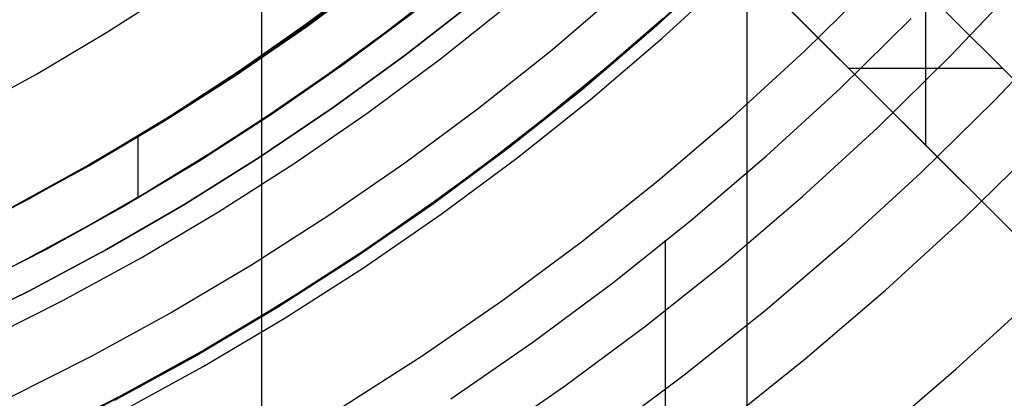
# Model space of a CAD drawing. Header units: millimetres. Extents: x 8926 to 10090, y -5004 to -3986.
# Tile 177 of 256: x 9528 to 9546, y -4398 to -4391. Entities that reach past the tile are written whole.
import ezdxf

# ---------------------------------------------------------------- set-up
doc = ezdxf.new("R2010")
doc.units = ezdxf.units.MM
for name, color, linetype in [('1', 7, 'Continuous'), ('COLOR EXT', 7, 'Continuous'), ('luz', 7, 'Continuous'), ('PLASTICO NEGRO', 7, 'Continuous')]:
    doc.layers.add(name, color=color, linetype=linetype)

msp = doc.modelspace()

# ---------------------------------------------------------------- linework, layer by layer
at = {"layer": '1', "color": 250, "true_color": 0x111111}
for p, q in [((9541.687, -4295.162, 45.792), (9541.687, -4411.848, 45.792)), ((9533.578, -4390.896, 89.131), (9534.853, -4389.949, 89.131)), ((9534.853, -4389.949, 92.4), (9533.578, -4390.896, 92.4)), ((9541.243, -4389.774, 75.162), (9539.971, -4390.941, 75.162)), ((9540.123, -4390.783, 64.238), (9541.158, -4389.836, 64.238)), ((9541.158, -4389.836, 86.085), (9540.123, -4390.783, 86.085)), ((9534.784, -4389.964, 95.668), (9533.578, -4390.865, 95.668)), ((9536.08, -4390.209, 89.131), (9535.038, -4391.015, 89.131)), ((9535.578, -4390.628, 89.131), (9534.285, -4391.595, 89.131)), ((9539.063, -4391.701, 64.238), (9540.123, -4390.783, 64.238)), ((9540.123, -4390.783, 86.085), (9539.063, -4391.701, 86.085)), ((9543.401, -4392.048, 61.1), (9544.709, -4390.762, 61.1)), ((9532.272, -4391.797, 89.131), (9533.578, -4390.896, 89.131)), ((9533.578, -4390.896, 92.4), (9532.272, -4391.797, 92.4)), ((9533.578, -4390.865, 95.668), (9532.344, -4391.727, 95.668)), ((9535.038, -4391.015, 89.131), (9533.974, -4391.793, 89.131)), ((9539.971, -4390.941, 75.162), (9538.659, -4392.064, 75.162)), ((9532.344, -4391.727, 95.668), (9531.084, -4392.55, 95.668)), ((9534.285, -4391.595, 89.131), (9532.959, -4392.517, 89.131)), ((9537.978, -4392.589, 64.238), (9539.063, -4391.701, 64.238)), ((9539.063, -4391.701, 86.085), (9537.978, -4392.589, 86.085)), ((9530.935, -4392.654, 89.131), (9532.272, -4391.797, 89.131)), ((9532.272, -4391.797, 92.4), (9530.935, -4392.654, 92.4)), ((9533.974, -4391.793, 89.131), (9532.89, -4392.541, 89.131)), ((9538.659, -4392.064, 75.162), (9537.309, -4393.14, 75.162)), ((9542.049, -4393.288, 61.1), (9543.401, -4392.048, 61.1)), ((9529.569, -4393.463, 89.131), (9530.935, -4392.654, 89.131)), ((9530.935, -4392.654, 92.4), (9529.569, -4393.463, 92.4)), ((9531.084, -4392.55, 95.668), (9529.799, -4393.331, 95.668)), ((9532.959, -4392.517, 89.131), (9531.602, -4393.394, 89.131)), ((9532.89, -4392.541, 89.131), (9531.785, -4393.259, 89.131)), ((9536.869, -4393.448, 64.238), (9537.978, -4392.589, 64.238)), ((9537.978, -4392.589, 86.085), (9536.869, -4393.448, 86.085)), ((9530.481, -4392.93, 89.131), (9530.481, -4394.053, 89.131)), ((9537.309, -4393.14, 75.162), (9535.923, -4394.169, 75.162)), ((9529.799, -4393.331, 95.668), (9528.489, -4394.072, 95.668)), ((9531.602, -4393.394, 89.131), (9530.216, -4394.223, 89.131)), ((9531.785, -4393.259, 89.131), (9530.662, -4393.947, 89.131)), ((9540.655, -4394.481, 61.1), (9542.049, -4393.288, 61.1)), ((9528.177, -4394.225, 89.131), (9529.569, -4393.463, 89.131)), ((9529.569, -4393.463, 92.4), (9528.177, -4394.225, 92.4)), ((9535.736, -4394.276, 64.238), (9536.869, -4393.448, 64.238)), ((9536.869, -4393.448, 86.085), (9535.736, -4394.276, 86.085)), ((9528.489, -4394.072, 95.668), (9527.157, -4394.769, 95.668)), ((9530.662, -4393.947, 89.131), (9529.52, -4394.604, 89.131)), ((9530.216, -4394.223, 89.131), (9528.802, -4395.004, 89.131)), ((9535.923, -4394.169, 75.162), (9534.502, -4395.15, 75.162)), ((9534.582, -4395.073, 64.238), (9535.736, -4394.276, 64.238)), ((9535.736, -4394.276, 86.085), (9534.582, -4395.073, 86.085)), ((9539.221, -4395.625, 61.1), (9540.655, -4394.481, 61.1)), ((9529.52, -4394.604, 89.131), (9528.36, -4395.229, 89.131)), ((9540.186, -4394.84, 61.1), (9540.186, -4409.338, 61.1)), ((9528.802, -4395.004, 89.131), (9527.362, -4395.736, 89.131)), ((9534.502, -4395.15, 75.162), (9533.048, -4396.081, 75.162)), ((9533.405, -4395.837, 64.238), (9534.582, -4395.073, 64.238)), ((9534.582, -4395.073, 86.085), (9533.405, -4395.837, 86.085)), ((9528.36, -4395.229, 89.131), (9527.184, -4395.822, 89.131)), ((9537.748, -4396.719, 61.1), (9539.221, -4395.625, 61.1)), ((9532.209, -4396.57, 64.238), (9533.405, -4395.837, 64.238)), ((9533.405, -4395.837, 86.085), (9532.209, -4396.57, 86.085)), ((9533.048, -4396.081, 75.162), (9531.563, -4396.962, 75.162)), ((9530.993, -4397.269, 64.238), (9532.209, -4396.57, 64.238)), ((9532.209, -4396.57, 86.085), (9530.993, -4397.269, 86.085)), ((9536.238, -4397.762, 61.1), (9537.748, -4396.719, 61.1)), ((9531.563, -4396.962, 75.162), (9530.048, -4397.79, 75.162)), ((9529.758, -4397.935, 64.238), (9530.993, -4397.269, 64.238)), ((9530.993, -4397.269, 86.085), (9529.758, -4397.935, 86.085))]:
    msp.add_line(p, q, dxfattribs=at)
at = {"layer": '1', "color": 29, "true_color": 0x4d342b}
for p, q in [((9538.825, -4391.902, 34.462), (9540.14, -4390.766, 34.462)), ((9538.825, -4391.902, 42.462), (9540.14, -4390.766, 42.462)), ((9538.825, -4391.902, 70.562), (9540.14, -4390.766, 70.562)), ((9538.825, -4391.902, 76.062), (9540.14, -4390.766, 76.062)), ((9540.14, -4390.766, 38.462), (9538.825, -4391.902, 38.462)), ((9540.14, -4390.766, 73.312), (9538.825, -4391.902, 73.312)), ((9537.471, -4392.991, 34.462), (9538.825, -4391.902, 34.462)), ((9537.471, -4392.991, 42.462), (9538.825, -4391.902, 42.462)), ((9537.471, -4392.991, 70.562), (9538.825, -4391.902, 70.562)), ((9537.471, -4392.991, 76.062), (9538.825, -4391.902, 76.062)), ((9538.825, -4391.902, 38.462), (9537.471, -4392.991, 38.462)), ((9538.825, -4391.902, 73.312), (9537.471, -4392.991, 73.312)), ((9536.08, -4394.033, 34.462), (9537.471, -4392.991, 34.462)), ((9536.08, -4394.033, 42.462), (9537.471, -4392.991, 42.462)), ((9536.08, -4394.033, 70.562), (9537.471, -4392.991, 70.562)), ((9536.08, -4394.033, 76.062), (9537.471, -4392.991, 76.062)), ((9537.471, -4392.991, 38.462), (9536.08, -4394.033, 38.462)), ((9537.471, -4392.991, 73.312), (9536.08, -4394.033, 73.312)), ((9534.654, -4395.026, 34.462), (9536.08, -4394.033, 34.462)), ((9534.654, -4395.026, 42.462), (9536.08, -4394.033, 42.462)), ((9534.654, -4395.026, 70.562), (9536.08, -4394.033, 70.562)), ((9534.654, -4395.026, 76.062), (9536.08, -4394.033, 76.062)), ((9536.08, -4394.033, 38.462), (9534.654, -4395.026, 38.462)), ((9536.08, -4394.033, 73.312), (9534.654, -4395.026, 73.312)), ((9533.195, -4395.968, 34.462), (9534.654, -4395.026, 34.462)), ((9533.195, -4395.968, 42.462), (9534.654, -4395.026, 42.462)), ((9533.195, -4395.968, 70.562), (9534.654, -4395.026, 70.562)), ((9533.195, -4395.968, 76.062), (9534.654, -4395.026, 76.062)), ((9534.654, -4395.026, 38.462), (9533.195, -4395.968, 38.462)), ((9534.654, -4395.026, 73.312), (9533.195, -4395.968, 73.312)), ((9531.703, -4396.86, 34.462), (9533.195, -4395.968, 34.462)), ((9531.703, -4396.86, 42.462), (9533.195, -4395.968, 42.462)), ((9531.703, -4396.86, 70.562), (9533.195, -4395.968, 70.562)), ((9531.703, -4396.86, 76.062), (9533.195, -4395.968, 76.062)), ((9533.195, -4395.968, 38.462), (9531.703, -4396.86, 38.462)), ((9533.195, -4395.968, 73.312), (9531.703, -4396.86, 73.312)), ((9530.181, -4397.699, 34.462), (9531.703, -4396.86, 34.462)), ((9530.181, -4397.699, 42.462), (9531.703, -4396.86, 42.462)), ((9530.181, -4397.699, 70.562), (9531.703, -4396.86, 70.562)), ((9530.181, -4397.699, 76.062), (9531.703, -4396.86, 76.062)), ((9531.703, -4396.86, 38.462), (9530.181, -4397.699, 38.462)), ((9531.703, -4396.86, 73.312), (9530.181, -4397.699, 73.312)), ((9528.631, -4398.485, 34.462), (9530.181, -4397.699, 34.462)), ((9528.631, -4398.485, 42.462), (9530.181, -4397.699, 42.462)), ((9528.631, -4398.485, 70.562), (9530.181, -4397.699, 70.562)), ((9528.631, -4398.485, 76.062), (9530.181, -4397.699, 76.062)), ((9530.181, -4397.699, 38.462), (9528.631, -4398.485, 38.462)), ((9530.181, -4397.699, 73.312), (9528.631, -4398.485, 73.312))]:
    msp.add_line(p, q, dxfattribs=at)
at = {"layer": 'COLOR EXT', "color": 30, "true_color": 0xff8d00}
for p, q in [((9559.126, -4404.412, 25.262), (9532.247, -4377.532, 25.262)), ((9532.247, -4377.532, 21.262), (9559.126, -4404.412, 21.262)), ((9532.247, -4377.532, 23.262), (9559.126, -4404.412, 23.262)), ((9557.712, -4405.826, 21.262), (9530.832, -4378.946, 21.262)), ((9530.832, -4378.946, 25.262), (9557.712, -4405.826, 25.262)), ((9557.712, -4405.826, 23.262), (9530.832, -4378.946, 23.262)), ((9532.759, -4421.736, 21.262), (9532.759, -4380.873, 21.262)), ((9544.979, -4393.093, 25.262), (9544.979, -4390.265, 25.262)), ((9545.686, -4390.972, 21.262), (9545.686, -4390.972, 25.262)), ((9546.394, -4391.679, 25.262), (9543.565, -4391.679, 25.262)), ((9544.272, -4392.386, 21.262), (9544.272, -4392.386, 25.262))]:
    msp.add_line(p, q, dxfattribs=at)
at = {"layer": 'luz', "color": 7, "true_color": 0xffffff}
for p, q in [((9540.129, -4391.12, -25.076), (9541.408, -4389.948, -25.076)), ((9533.586, -4390.906, -24.628), (9534.861, -4389.959, -24.628)), ((9542.748, -4391.36, -26.139), (9544.033, -4390.096, -26.139)), ((9545.422, -4391.461, -27.202), (9546.709, -4390.106, -27.202)), ((9529.92, -4391.007, -23.565), (9531.201, -4390.187, -23.565)), ((9539.365, -4390.257, -25.384), (9538.077, -4391.359, -25.384)), ((9536.048, -4391.502, -25.691), (9537.342, -4390.47, -25.691)), ((9528.612, -4391.782, -23.565), (9529.92, -4391.007, -23.565)), ((9532.279, -4391.808, -24.628), (9533.586, -4390.906, -24.628)), ((9547.559, -4390.885, -26.895), (9546.244, -4392.269, -26.895)), ((9538.811, -4392.248, -25.076), (9540.129, -4391.12, -25.076)), ((9538.077, -4391.359, -25.384), (9536.751, -4392.416, -25.384)), ((9541.42, -4392.578, -26.139), (9542.748, -4391.36, -26.139)), ((9534.719, -4392.489, -25.691), (9536.048, -4391.502, -25.691)), ((9544.089, -4392.772, -27.202), (9545.422, -4391.461, -27.202)), ((9527.278, -4392.512, -23.565), (9528.612, -4391.782, -23.565)), ((9530.942, -4392.664, -24.628), (9532.279, -4391.808, -24.628)), ((9537.455, -4393.33, -25.076), (9538.811, -4392.248, -25.076)), ((9546.244, -4392.269, -26.895), (9544.883, -4393.608, -26.895)), ((9533.357, -4393.429, -25.691), (9534.719, -4392.489, -25.691)), ((9536.751, -4392.416, -25.384), (9535.391, -4393.426, -25.384)), ((9529.576, -4393.474, -24.628), (9530.942, -4392.664, -24.628)), ((9540.051, -4393.749, -26.139), (9541.42, -4392.578, -26.139)), ((9542.711, -4394.035, -27.202), (9544.089, -4392.772, -27.202)), ((9545.677, -4394.444, -26.587), (9547.067, -4393.078, -26.587)), ((9536.062, -4394.364, -25.076), (9537.455, -4393.33, -25.076)), ((9528.183, -4394.236, -24.628), (9529.576, -4393.474, -24.628)), ((9531.963, -4394.322, -25.691), (9533.357, -4393.429, -25.691)), ((9535.391, -4393.426, -25.384), (9533.996, -4394.389, -25.384)), ((9538.642, -4394.873, -26.139), (9540.051, -4393.749, -26.139)), ((9544.883, -4393.608, -26.895), (9543.476, -4394.898, -26.895)), ((9541.291, -4395.25, -27.202), (9542.711, -4394.035, -27.202)), ((9530.54, -4395.166, -25.691), (9531.963, -4394.322, -25.691)), ((9533.996, -4394.389, -25.384), (9532.568, -4395.303, -25.384)), ((9534.634, -4395.349, -25.076), (9536.062, -4394.364, -25.076)), ((9544.24, -4395.761, -26.587), (9545.677, -4394.444, -26.587)), ((9537.195, -4395.947, -26.139), (9538.642, -4394.873, -26.139)), ((9543.476, -4394.898, -26.895), (9542.025, -4396.139, -26.895)), ((9529.087, -4395.96, -25.691), (9530.54, -4395.166, -25.691)), ((9532.568, -4395.303, -25.384), (9531.11, -4396.168, -25.384)), ((9533.173, -4396.285, -25.076), (9534.634, -4395.349, -25.076)), ((9539.83, -4396.416, -27.202), (9541.291, -4395.25, -27.202)), ((9542.76, -4397.028, -26.587), (9544.24, -4395.761, -26.587)), ((9545.532, -4397.218, -27.65), (9547.017, -4395.856, -27.65)), ((9527.609, -4396.704, -25.691), (9529.087, -4395.96, -25.691)), ((9535.712, -4396.97, -26.139), (9537.195, -4395.947, -26.139)), ((9531.11, -4396.168, -25.384), (9529.623, -4396.981, -25.384)), ((9531.681, -4397.169, -25.076), (9533.173, -4396.285, -25.076)), ((9542.025, -4396.139, -26.895), (9540.533, -4397.329, -26.895)), ((9538.329, -4397.53, -27.202), (9539.83, -4396.416, -27.202)), ((9529.623, -4396.981, -25.384), (9528.109, -4397.743, -25.384)), ((9534.195, -4397.942, -26.139), (9535.712, -4396.97, -26.139)), ((9530.159, -4398.002, -25.076), (9531.681, -4397.169, -25.076)), ((9541.236, -4398.243, -26.587), (9542.76, -4397.028, -26.587)), ((9540.533, -4397.329, -26.895), (9539, -4398.467, -26.895)), ((9544, -4398.529, -27.65), (9545.532, -4397.218, -27.65)), ((9536.791, -4398.592, -27.202), (9538.329, -4397.53, -27.202))]:
    msp.add_line(p, q, dxfattribs=at)
at = {"layer": 'PLASTICO NEGRO', "color": 254, "true_color": 0xcad1ee}
for p, q in [((9535.397, -4391.436, 33.562), (9536.69, -4390.427, 33.562)), ((9536.69, -4390.427, 35.062), (9535.397, -4391.436, 35.062)), ((9535.397, -4391.436, 34.312), (9536.69, -4390.427, 34.312)), ((9534.071, -4392.4, 33.562), (9535.397, -4391.436, 33.562)), ((9535.397, -4391.436, 35.062), (9534.071, -4392.4, 35.062)), ((9534.071, -4392.4, 34.312), (9535.397, -4391.436, 34.312)), ((9532.712, -4393.318, 33.562), (9534.071, -4392.4, 33.562)), ((9534.071, -4392.4, 35.062), (9532.712, -4393.318, 35.062)), ((9532.712, -4393.318, 34.312), (9534.071, -4392.4, 34.312)), ((9531.323, -4394.189, 33.562), (9532.712, -4393.318, 33.562)), ((9532.712, -4393.318, 35.062), (9531.323, -4394.189, 35.062)), ((9531.323, -4394.189, 34.312), (9532.712, -4393.318, 34.312)), ((9529.904, -4395.011, 33.562), (9531.323, -4394.189, 33.562)), ((9531.323, -4394.189, 35.062), (9529.904, -4395.011, 35.062)), ((9529.904, -4395.011, 34.312), (9531.323, -4394.189, 34.312)), ((9528.458, -4395.783, 33.562), (9529.904, -4395.011, 33.562)), ((9529.904, -4395.011, 35.062), (9528.458, -4395.783, 35.062)), ((9528.458, -4395.783, 34.312), (9529.904, -4395.011, 34.312)), ((9526.985, -4396.505, 33.562), (9528.458, -4395.783, 33.562)), ((9528.458, -4395.783, 35.062), (9526.985, -4396.505, 35.062)), ((9526.985, -4396.505, 34.312), (9528.458, -4395.783, 34.312))]:
    msp.add_line(p, q, dxfattribs=at)

doc.saveas('drawing.dxf')
